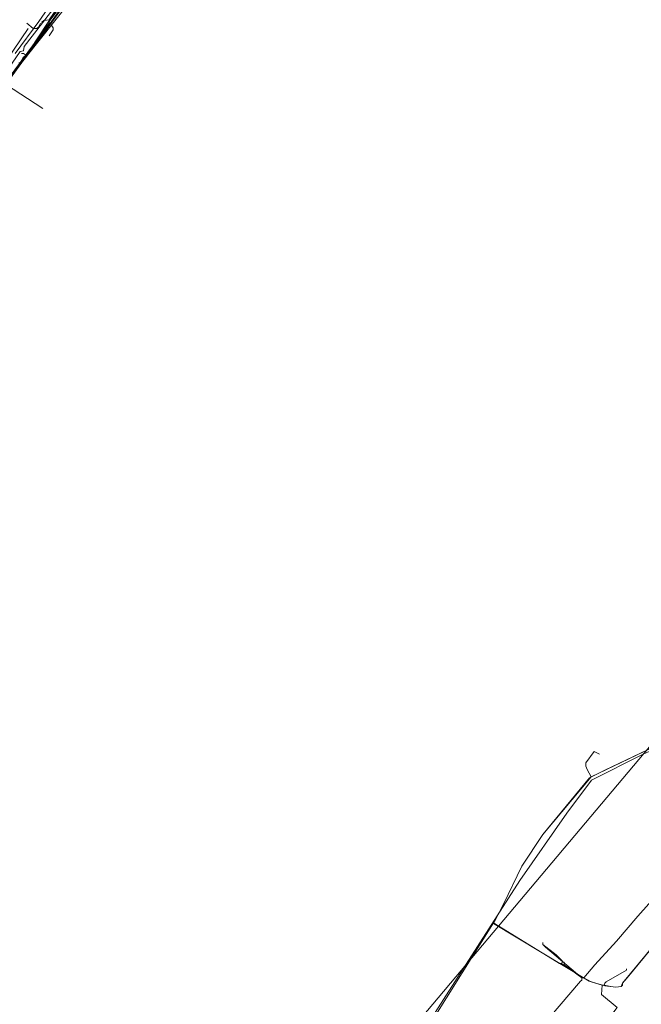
# Model space of a CAD drawing. Header units: metres. Extents: x 92810 to 93633, y 464687 to 465459.
# Tile 153 of 256: x 93228 to 93296, y 464919 to 465026. Entities that reach past the tile are written whole.
import ezdxf

# ---------------------------------------------------------------- set-up
doc = ezdxf.new("R2010")
doc.units = ezdxf.units.M
for name, color, linetype, lineweight, transparency in [('B-OI-KL-DATA_BT NEDERLAND-G', 90, 'SI_B_DATA_BT_NEDERLAND', 18, 0.4), ('B-OI-KL-DATA_KPN-G', 90, 'SI_B_DATA_KPN', 18, 0.4), ('B-OI-KL-DATA_LIANDER-G', 90, 'SI_B_DATA_LIANDER', 18, 0.4), ('B-OI-KL-DATA_PRORAIL-G', 90, 'SI_B_DATA_PRORAIL', 18, 0.4), ('B-OI-KL-DATA_RELINED-G', 90, 'SI_B_DATA_RELINED', 18, 0.4), ('B-OI-KL-DATA_ZIGGO BV-G', 90, 'SI_B_DATA_ZIGGO', 18, 0.4), ('B-OI-KL-ET_LS_LIANDER-G', 190, 'SI_B_ET_LS_LIANDER', 18, 0.4), ('B-OI-KL-ET_LS_PRORAIL-G', 190, 'SI_B_ET_LS_PRORAIL', 18, 0.4), ('B-OI-KL-ET_MS_PRORAIL-G', 130, 'SI_B_ET_MS_PRORAIL', 18, 0.4), ('B-OI-KL-GAS_LD_LIANDER-G', 30, 'SI_B_GAS_LD_LIANDER', 18, 0.4), ('B-OI-KL-GAS_LD_PRORAIL-G', 30, 'SI_B_GAS_LD_PRORAIL', 18, 0.4), ('B-WE-KL-WATER-G', 170, 'KL-WATER-N', 18, 0.4)]:
    doc.layers.add(name, color=color, linetype=linetype, lineweight=lineweight, transparency=transparency)
doc.styles.get("Standard").update_dxf_attribs({"font": 'isocp.shx'})
doc.linetypes.add('KL-WATER-N', pattern='A,7,-0.5,[168,NLCS.SHX,S=0.75,R=0,X=0.75,Y=0],-2', length=9.5)
doc.linetypes.add('SI_B_DATA_BT_NEDERLAND', pattern='A,5,-2,["BTN",Standard,S=1.5,R=0,X=-0.51,Y=-0.75],-7', length=14)
doc.linetypes.add('SI_B_DATA_KPN', pattern='A,5,-2,["KPN",Standard,S=1.5,R=0,X=-0.51,Y=-0.75],-8', length=15)
doc.linetypes.add('SI_B_DATA_LIANDER', pattern='A,5,-2,["LI-DATA",Standard,S=1.5,R=0,X=-0.51,Y=-0.75],-11', length=18)
doc.linetypes.add('SI_B_DATA_PRORAIL', pattern='A,5,-2,["PRO-DATA",Standard,S=1.5,R=0,X=-0.51,Y=-0.75],-13', length=20)
doc.linetypes.add('SI_B_DATA_RELINED', pattern='A,5,-2,["REL-DATA",Standard,S=1.5,R=0,X=-0.51,Y=-0.75],-13', length=20)
doc.linetypes.add('SI_B_DATA_ZIGGO', pattern='A,5,-2,["ZIGGO",Standard,S=1.5,R=0,X=-0.51,Y=-0.75],-9', length=16)
doc.linetypes.add('SI_B_ET_LS_LIANDER', pattern='A,5,-2,["LI-LS",Standard,S=1.5,R=0,X=-0.51,Y=-0.75],-10', length=17)
doc.linetypes.add('SI_B_ET_LS_PRORAIL', pattern='A,5,-2,["PRO-LS",Standard,S=1.5,R=0,X=-0.51,Y=-0.75],-11', length=18)
doc.linetypes.add('SI_B_ET_MS_PRORAIL', pattern='A,5,-2,["PRO-MS",Standard,S=1.5,R=0,X=-0.51,Y=-0.75],-11', length=18)
doc.linetypes.add('SI_B_GAS_LD_LIANDER', pattern='A,5,-2,["LI-G-LD",Standard,S=1.5,R=0,X=-0.51,Y=-0.75],-11', length=18)
doc.linetypes.add('SI_B_GAS_LD_PRORAIL', pattern='A,5,-2,["PRO-G-LD",Standard,S=1.5,R=0,X=-0.51,Y=-0.75],-12', length=19)

msp = doc.modelspace()

# ---------------------------------------------------------------- linework, layer by layer
at = {"layer": 'B-OI-KL-DATA_BT NEDERLAND-G', "flags": 128}
msp.add_lwpolyline([(93177.7, 464800.9), (93181.16, 464805.07), (93188.5, 464813.9), (93204.3, 464832.7), (93220, 464851.6), (93229.6, 464863.1), (93239.3, 464874.7), (93245.4, 464882.1), (93268.7, 464910.2), (93282.8, 464932.2), (93287.9, 464939.5), (93290.6, 464943.1), (93296.2, 464945.9), (93299.5, 464947.4)], dxfattribs=at)
at = {"layer": 'B-OI-KL-DATA_KPN-G', "flags": 128}
msp.add_lwpolyline([(93234.96, 465030.46), (93228.96, 465022.75), (93228.89, 465022.25), (93228.54, 465022.18), (93226.04, 465018.61)], dxfattribs=at)
at = {"layer": 'B-OI-KL-DATA_LIANDER-G', "flags": 128}
msp.add_lwpolyline([(93234.11, 465031.11), (93235.46, 465030.25), (93235.32, 465029.89), (93235.18, 465029.82), (93234.89, 465029.61), (93234.82, 465029.25), (93234.68, 465029.11), (93229.25, 465021.68), (93228.39, 465020.61), (93218.82, 465008.82), (93218.68, 465008.32), (93218.75, 465008.18), (93218.96, 465007.54), (93218.96, 465006.82), (93218.89, 465006.54), (93218.68, 465006.46), (93218.54, 465006.32), (93218.46, 465006.11), (93218.32, 465006.04), (93217.89, 465005.89), (93217.75, 465005.75), (93217.39, 465005.54), (93213.89, 464999.96)], dxfattribs=at)
at = {"layer": 'B-OI-KL-DATA_PRORAIL-G', "flags": 128}
msp.add_lwpolyline([(93408.82, 465077.18), (93408.68, 465076.82), (93408.39, 465076.54), (93400.82, 465067.18), (93399.32, 465064.89), (93398.32, 465062.96), (93397.96, 465062.46), (93383.11, 465043.54), (93382.54, 465042.89), (93361.46, 465018.96), (93357.32, 465014.11), (93355.18, 465011.75), (93334.61, 464988.39), (93331.25, 464984.68), (93321.96, 464974.25), (93315.32, 464966.11), (93306.82, 464955.61), (93301.54, 464948.82), (93301.25, 464948.54), (93292.04, 464944.18), (93290.39, 464943.32), (93285.32, 464937.18), (93283.04, 464933.75), (93281.04, 464929.61), (93280.11, 464927.89), (93271.25, 464913.75), (93270.68, 464912.96), (93269.39, 464911.18), (93268.82, 464910.54), (93242.11, 464878.68), (93223.04, 464855.68), (93219.39, 464851.39), (93185.61, 464810.96), (93130.96, 464745.39), (93121.18, 464733.75), (93099.61, 464707.96), (93099.61, 464707.75)], dxfattribs=at)
at = {"layer": 'B-OI-KL-DATA_RELINED-G', "flags": 128}
msp.add_lwpolyline([(93097.58, 464710.15), (93317.54, 464971.19), (93406.45, 465072.67), (93408.81, 465078.64), (93482.97, 465165.54)], dxfattribs=at)
at = {"layer": 'B-OI-KL-DATA_ZIGGO BV-G', "flags": 128}
for points in [[(93246.79, 465047.3), (93242.72, 465041.35), (93241.68, 465039.7), (93234.01, 465029.1), (93229.69, 465022.53), (93227.48, 465019.49)], [(93227.48, 465019.49), (93236.97, 465031.4), (93243.55, 465041.65), (93243.85, 465042), (93244.34, 465042.29)], [(93226.93, 465018.66), (93231, 465016)]]:
    msp.add_lwpolyline(points, dxfattribs=at)
at = {"layer": 'B-OI-KL-ET_LS_LIANDER-G'}
for p, q in [((93233.25, 465027.96), (93231.68, 465025.61)), ((93233.68, 465027.89), (93231.75, 465025.18)), ((93233.25, 465027.54), (93231.68, 465025.46)), ((93217.18, 465006.75), (93229.39, 465024.68)), ((93231.68, 465025.25), (93225.61, 465017.04)), ((93231.75, 465025.18), (93225.82, 465017.04)), ((93229.25, 465025.25), (93229.96, 465024.68)), ((93229.96, 465024.68), (93230.32, 465024.68)), ((93230.32, 465024.68), (93230.54, 465024.82)), ((93230.54, 465024.82), (93230.75, 465025.25)), ((93231.11, 465025.54), (93230.89, 465025.39)), ((93230.89, 465025.39), (93230.89, 465025.32)), ((93231.68, 465025.61), (93231.11, 465025.54)), ((93231.68, 465025.61), (93231.68, 465025.25)), ((93231.68, 465025.25), (93231.75, 465025.18)), ((93231.96, 465024.96), (93232.11, 465024.75)), ((93232.11, 465024.75), (93232.11, 465024.54)), ((93232.11, 465024.54), (93231.68, 465023.89))]:
    msp.add_line(p, q, dxfattribs=at)
at = {"layer": 'B-OI-KL-ET_LS_PRORAIL-G', "flags": 128}
for points in [[(93303.68, 464951.61), (93301.54, 464948.82), (93301.25, 464948.54), (93290.54, 464943.46)], [(93311.18, 464945.75), (93295.61, 464928.32), (93293.32, 464925.61), (93290.96, 464923.04), (93289.75, 464921.61)], [(93291.46, 464945.89), (93290.89, 464946.18), (93289.96, 464944.96), (93289.96, 464944.61), (93290.11, 464944.25), (93290.54, 464943.46)], [(93290.54, 464943.46), (93285.32, 464937.18), (93283.04, 464933.75), (93281.04, 464929.61), (93280.11, 464927.89), (93279.96, 464927.68), (93280.04, 464927.54), (93287.11, 464923.18), (93287.32, 464923.18)], [(93305.25, 464934.68), (93293.96, 464921.04), (93293.96, 464920.82), (93293.82, 464920.68), (93293.25, 464920.61), (93292.68, 464920.68), (93291.96, 464920.82)], [(93287.39, 464923.32), (93287.39, 464923.46), (93286.75, 464924.11), (93285.32, 464925.25), (93285.32, 464925.46)], [(93287.39, 464923.32), (93287.32, 464923.18)], [(93287.32, 464923.18), (93287.61, 464923.04)], [(93287.39, 464923.32), (93287.61, 464923.32), (93287.61, 464923.04)], [(93287.61, 464923.04), (93289.54, 464921.61)], [(93291.96, 464920.82), (93292.04, 464921.04), (93292.18, 464921.18), (93294.39, 464922.46), (93294.39, 464922.61)], [(93289.54, 464921.61), (93289.54, 464921.39), (93289.39, 464921.25), (93264.82, 464892.46), (93264.54, 464892.25), (93264.46, 464892.25)], [(93289.54, 464921.61), (93289.75, 464921.61)], [(93289.75, 464921.61), (93290.54, 464921.18), (93291.75, 464920.82)], [(93291.75, 464920.82), (93291.68, 464919.82), (93293.39, 464918.39), (93290.75, 464914.89), (93290.68, 464914.89), (93289.75, 464915.68), (93289.75, 464915.89)], [(93291.75, 464920.82), (93291.96, 464920.82)]]:
    msp.add_lwpolyline(points, dxfattribs=at)
at = {"layer": 'B-OI-KL-ET_MS_PRORAIL-G', "flags": 128}
msp.add_lwpolyline([(93279.96, 464927.54), (93290.32, 464921.25), (93292.04, 464920.75), (93293.25, 464920.61), (93293.82, 464920.68), (93293.96, 464921.04), (93294.46, 464921.61), (93305.25, 464934.68), (93305.39, 464934.68), (93305.68, 464934.96), (93305.68, 464935.25)], dxfattribs=at)
at = {"layer": 'B-OI-KL-GAS_LD_LIANDER-G', "flags": 128}
msp.add_lwpolyline([(93228.68, 465021.96), (93228.89, 465021.96), (93229.11, 465021.82), (93229.11, 465021.68), (93228.89, 465021.61), (93228.54, 465020.96), (93228.39, 465020.96)], dxfattribs=at)
at = {"layer": 'B-OI-KL-GAS_LD_PRORAIL-G', "flags": 128}
msp.add_lwpolyline([(93285.32, 464925.39), (93285.32, 464925.25), (93285.61, 464924.96), (93289.54, 464921.61), (93289.54, 464921.46)], dxfattribs=at)
at = {"layer": 'B-WE-KL-WATER-G'}
for points in [[(93230.57, 465025.45), (93236.76, 465034.42), (93242, 465042.28), (93247.71, 465050.6), (93251.15, 465055.61), (93253.41, 465058.9)], [(93227.98, 465021.96), (93230.57, 465025.45)]]:
    msp.add_lwpolyline(points, dxfattribs=at)

doc.saveas('drawing.dxf')
